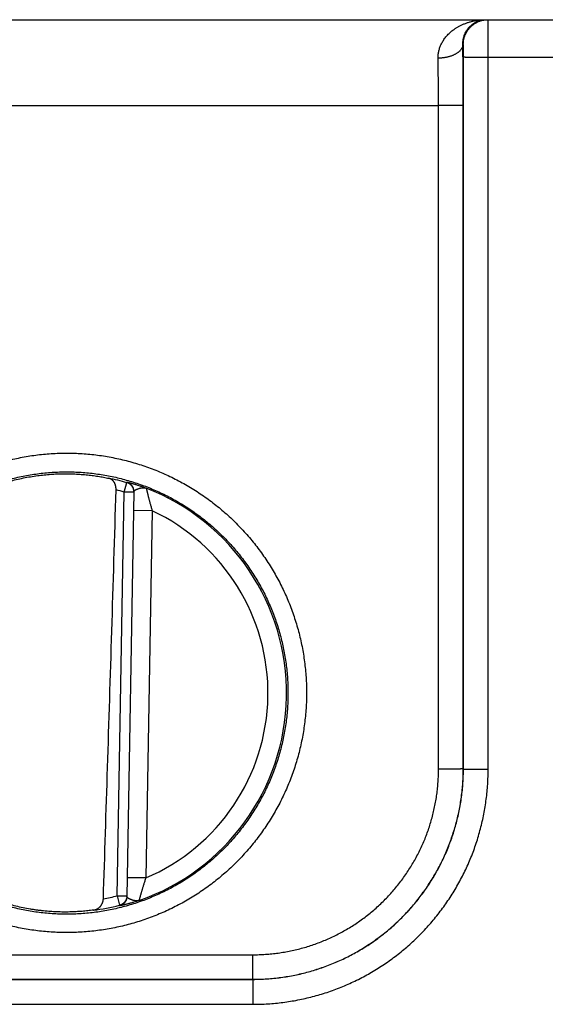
# Model space of a CAD drawing. Header units: inches. Extents: x 0 to 34, y 0 to 22.
# Tile 25 of 105: x 15.6 to 16, y 10.2 to 11. Entities that reach past the tile are written whole.
import ezdxf

# ---------------------------------------------------------------- set-up
doc = ezdxf.new("R2010")
doc.units = ezdxf.units.IN
doc.header["$LTSCALE"] = 1.87
doc.header["$MEASUREMENT"] = 0
doc.layers.get('0').update_dxf_attribs({"linetype": 'CONTINUOUS'})

msp = doc.modelspace()

# ---------------------------------------------------------------- linework, layer by layer
at = {"color": 7, "linetype": 'CONTINUOUS'}
for p, q in [((13.20025, 10.96107), (20.97425, 10.96107)), ((15.95053, 10.94107), (15.95019, 10.94107)), ((15.95062, 10.35565), (15.95071, 10.93099)), ((15.97062, 10.35547), (15.9707, 10.93081)), ((15.9707, 10.93081), (16.21973, 10.93081)), ((15.32998, 10.89169), (15.93045, 10.89169)), ((15.93054, 10.35556), (15.93045, 10.89169)), ((15.95053, 10.35573), (15.95045, 10.89186)), ((15.67668, 10.57944), (15.67885, 10.58701)), ((15.67098, 10.25319), (15.67668, 10.57944)), ((15.68455, 10.5793), (15.67668, 10.57944)), ((15.68456, 10.57966), (15.67885, 10.25269)), ((15.69929, 10.56424), (15.68429, 10.5645)), ((15.69929, 10.56424), (15.69411, 10.26759)), ((15.95062, 10.35565), (15.95053, 10.35573)), ((15.69411, 10.26759), (15.67912, 10.26785)), ((15.67098, 10.25319), (15.67289, 10.24555)), ((15.67098, 10.25319), (15.67886, 10.25305)), ((15.47985, 10.20556), (15.78058, 10.20556)), ((15.78058, 10.18573), (15.78058, 10.20556)), ((15.47982, 10.1857), (15.78061, 10.1857)), ((15.47985, 10.18573), (15.78058, 10.18573)), ((15.78062, 10.1857), (15.78062, 10.16553)), ((15.47982, 10.16553), (15.78062, 10.16553))]:
    msp.add_line(p, q, dxfattribs=at)
for radius, start, end in [(0.17675, 74.03059, 78.93522), (0.16888, 74.03064, 76.33344), (0.17756, 289.20153, 68.79851), (0.16257, 293.14471, 64.85529), (0.16888, 280.09604, 283.96948), (0.17675, 277.00613, 283.96941)]:
    msp.add_arc((15.63022, 10.41707), radius, start, end, dxfattribs=at)
for points, knots in [([(15.93019, 10.92996), (15.93018, 10.9304), (15.93019, 10.93128), (15.93028, 10.93261), (15.93044, 10.93396), (15.93068, 10.93531), (15.93101, 10.93669), (15.93142, 10.93807), (15.93192, 10.93947), (15.93251, 10.94087), (15.93321, 10.94229), (15.93402, 10.94371), (15.93493, 10.94512), (15.93597, 10.94653), (15.93712, 10.94793), (15.9384, 10.94931), (15.93981, 10.95066), (15.94136, 10.95197), (15.94303, 10.95324), (15.94485, 10.95445), (15.94679, 10.9556), (15.94886, 10.95667), (15.95106, 10.95765), (15.95337, 10.95852), (15.95579, 10.95929), (15.95829, 10.95993), (15.96087, 10.96043), (15.96351, 10.9608), (15.96619, 10.96102), (15.96799, 10.96107), (15.96889, 10.96107)], [0, 0, 0, 0, 0.023889, 0.048038, 0.072552, 0.097528, 0.123058, 0.149231, 0.176129, 0.203824, 0.232397, 0.261934, 0.292513, 0.324198, 0.357064, 0.391186, 0.426611, 0.463377, 0.501536, 0.541098, 0.582044, 0.624367, 0.668012, 0.712891, 0.758907, 0.8059, 0.85368, 0.902064, 0.950892, 1, 1, 1, 1]), ([(15.95019, 10.94107), (15.95018, 10.94145), (15.95018, 10.94223), (15.95025, 10.9434), (15.9504, 10.94461), (15.95062, 10.94584), (15.95093, 10.9471), (15.95134, 10.94837), (15.95185, 10.94966), (15.95247, 10.95095), (15.9532, 10.95224), (15.95406, 10.9535), (15.95504, 10.95472), (15.95615, 10.95589), (15.95739, 10.95699), (15.95876, 10.958), (15.96024, 10.9589), (15.96183, 10.95967), (15.96351, 10.96028), (15.96526, 10.96074), (15.96706, 10.96101), (15.96828, 10.96107), (15.96889, 10.96107)], [0, 0, 0, 0, 0.03742, 0.075926, 0.115635, 0.156655, 0.199084, 0.242967, 0.288349, 0.335237, 0.383624, 0.433551, 0.484972, 0.537871, 0.592172, 0.647772, 0.704568, 0.762393, 0.821085, 0.880367, 0.940055, 1, 1, 1, 1]), ([(15.95053, 10.94107), (15.95053, 10.94145), (15.95055, 10.9422), (15.95065, 10.94331), (15.9508, 10.94443), (15.95102, 10.94553), (15.9513, 10.94661), (15.95164, 10.94768), (15.95204, 10.94873), (15.9525, 10.94976), (15.95302, 10.95075), (15.95359, 10.95172), (15.95421, 10.95265), (15.95489, 10.95355), (15.95561, 10.95441), (15.95638, 10.95522), (15.9572, 10.95599), (15.95805, 10.95672), (15.95895, 10.95739), (15.95988, 10.95802), (15.96085, 10.95859), (15.96185, 10.9591), (15.96287, 10.95956), (15.96392, 10.95996), (15.96499, 10.9603), (15.96608, 10.96058), (15.96718, 10.9608), (15.96829, 10.96096), (15.96941, 10.96105), (15.97016, 10.96107), (15.97053, 10.96107)], [0, 0, 0, 0, 0.035717, 0.071433, 0.107149, 0.142866, 0.178582, 0.214298, 0.250015, 0.28573, 0.321446, 0.357162, 0.392877, 0.428592, 0.464307, 0.500022, 0.535736, 0.57145, 0.607164, 0.642877, 0.678591, 0.714303, 0.750016, 0.785728, 0.821441, 0.857153, 0.892865, 0.928577, 0.964288, 1, 1, 1, 1]), ([(15.9707, 10.93081), (15.9707, 10.93132), (15.9707, 10.93234), (15.9707, 10.93386), (15.9707, 10.93538), (15.9707, 10.93688), (15.9707, 10.93837), (15.9707, 10.93984), (15.97069, 10.94129), (15.97069, 10.94271), (15.97069, 10.9441), (15.97068, 10.94546), (15.97068, 10.94678), (15.97067, 10.94806), (15.97067, 10.9493), (15.97066, 10.95049), (15.97066, 10.95163), (15.97065, 10.95271), (15.97064, 10.95374), (15.97064, 10.95471), (15.97063, 10.95562), (15.97062, 10.95646), (15.97061, 10.95724), (15.97061, 10.95795), (15.9706, 10.95859), (15.97059, 10.95916), (15.97058, 10.95966), (15.97057, 10.96008), (15.97057, 10.96043), (15.97055, 10.96069), (15.97056, 10.9609), (15.97053, 10.96099), (15.97054, 10.96107), (15.97053, 10.96107)], [0, 0, 0, 0, 0.050477, 0.100839, 0.150955, 0.200694, 0.249927, 0.29854, 0.346428, 0.39347, 0.439517, 0.484436, 0.528125, 0.570483, 0.611386, 0.650711, 0.688361, 0.72425, 0.758281, 0.790345, 0.820355, 0.84825, 0.873974, 0.897466, 0.918666, 0.93751, 0.953942, 0.967919, 0.979408, 0.98838, 0.994809, 0.998679, 1, 1, 1, 1]), ([(15.95019, 10.94107), (15.95018, 10.94087), (15.95015, 10.94045), (15.95004, 10.93984), (15.94987, 10.93922), (15.94964, 10.93861), (15.94935, 10.93802), (15.94899, 10.93743), (15.94858, 10.93685), (15.94812, 10.93628), (15.9476, 10.93573), (15.94702, 10.9352), (15.9464, 10.93468), (15.94572, 10.93419), (15.94499, 10.93371), (15.94422, 10.93326), (15.94341, 10.93284), (15.94256, 10.93243), (15.94167, 10.93206), (15.94074, 10.93171), (15.93978, 10.93139), (15.93879, 10.93111), (15.93777, 10.93085), (15.93673, 10.93062), (15.93567, 10.93043), (15.9346, 10.93027), (15.93351, 10.93014), (15.93241, 10.93004), (15.9313, 10.92998), (15.93056, 10.92997), (15.93019, 10.92996)], [0, 0, 0, 0, 0.024935, 0.050105, 0.075671, 0.101784, 0.128576, 0.156166, 0.184649, 0.214103, 0.244588, 0.276145, 0.308797, 0.342554, 0.377412, 0.413354, 0.45035, 0.488362, 0.527343, 0.567237, 0.607981, 0.649506, 0.691737, 0.734595, 0.777995, 0.821851, 0.866072, 0.910567, 0.955241, 1, 1, 1, 1]), ([(15.95045, 10.89186), (15.95045, 10.89302), (15.95045, 10.89533), (15.95045, 10.89879), (15.95044, 10.90225), (15.95043, 10.9057), (15.95042, 10.90912), (15.95041, 10.91252), (15.95039, 10.91589), (15.95037, 10.91923), (15.95035, 10.92252), (15.95033, 10.92576), (15.95031, 10.92895), (15.95028, 10.93208), (15.95025, 10.93514), (15.95022, 10.93813), (15.9502, 10.9401), (15.95019, 10.94107)], [0, 0, 0, 0, 0.070465, 0.140908, 0.21121, 0.281252, 0.350913, 0.420072, 0.488609, 0.556405, 0.623333, 0.689269, 0.754095, 0.817692, 0.879946, 0.940747, 1, 1, 1, 1]), ([(15.95071, 10.93099), (15.95071, 10.9312), (15.95071, 10.93164), (15.95071, 10.93228), (15.9507, 10.93293), (15.9507, 10.93357), (15.9507, 10.9342), (15.95069, 10.93482), (15.95069, 10.93542), (15.95068, 10.93601), (15.95068, 10.93657), (15.95067, 10.9371), (15.95066, 10.93762), (15.95066, 10.9381), (15.95065, 10.93855), (15.95064, 10.93897), (15.95063, 10.93936), (15.95062, 10.93971), (15.95061, 10.94002), (15.9506, 10.94029), (15.95059, 10.94053), (15.95058, 10.94072), (15.95057, 10.94087), (15.95056, 10.94098), (15.95055, 10.94103), (15.95054, 10.94107), (15.95053, 10.94107)], [0, 0, 0, 0, 0.064207, 0.128547, 0.192679, 0.256249, 0.318902, 0.380289, 0.440067, 0.497926, 0.553635, 0.606992, 0.657783, 0.705765, 0.750703, 0.792388, 0.830643, 0.865319, 0.896299, 0.923466, 0.94666, 0.965732, 0.980598, 0.991227, 0.997633, 1, 1, 1, 1]), ([(15.95071, 10.93099), (15.95072, 10.93098), (15.95078, 10.93098), (15.95089, 10.93096), (15.95106, 10.93096), (15.95129, 10.93095), (15.95159, 10.93094), (15.95194, 10.93093), (15.95235, 10.93092), (15.95281, 10.93091), (15.95333, 10.9309), (15.95391, 10.93089), (15.95453, 10.93089), (15.95521, 10.93088), (15.95593, 10.93087), (15.9567, 10.93086), (15.95751, 10.93086), (15.95836, 10.93085), (15.95925, 10.93085), (15.96018, 10.93084), (15.96114, 10.93083), (15.96212, 10.93083), (15.96314, 10.93083), (15.96418, 10.93082), (15.96523, 10.93082), (15.96631, 10.93082), (15.96739, 10.93081), (15.96849, 10.93081), (15.9696, 10.93081), (15.97033, 10.93081), (15.9707, 10.93081)], [0, 0, 0, 0, 0.002552, 0.008148, 0.016787, 0.028448, 0.043096, 0.060687, 0.081167, 0.104473, 0.130533, 0.159269, 0.19059, 0.224402, 0.2606, 0.299072, 0.339701, 0.382361, 0.426922, 0.473245, 0.521189, 0.570606, 0.621344, 0.673248, 0.726156, 0.779907, 0.834335, 0.889273, 0.944551, 1, 1, 1, 1]), ([(15.93045, 10.89169), (15.93045, 10.89265), (15.93045, 10.89458), (15.93045, 10.89747), (15.93044, 10.90035), (15.93043, 10.90322), (15.93042, 10.90606), (15.9304, 10.90888), (15.93039, 10.91167), (15.93037, 10.91442), (15.93034, 10.91714), (15.93032, 10.9198), (15.93029, 10.92242), (15.93026, 10.92499), (15.93023, 10.9275), (15.9302, 10.92915), (15.93019, 10.92996)], [0, 0, 0, 0, 0.075696, 0.15126, 0.22655, 0.301435, 0.375787, 0.449475, 0.52237, 0.594343, 0.66527, 0.735028, 0.803498, 0.870561, 0.936102, 1, 1, 1, 1]), ([(15.95045, 10.89186), (15.95044, 10.89185), (15.95038, 10.89185), (15.95027, 10.89184), (15.9501, 10.89183), (15.94986, 10.89182), (15.94957, 10.89181), (15.94922, 10.8918), (15.94881, 10.89179), (15.94835, 10.89178), (15.94783, 10.89178), (15.94725, 10.89177), (15.94663, 10.89176), (15.94595, 10.89175), (15.94523, 10.89174), (15.94446, 10.89174), (15.94365, 10.89173), (15.94279, 10.89172), (15.9419, 10.89172), (15.94098, 10.89171), (15.94002, 10.89171), (15.93903, 10.8917), (15.93802, 10.8917), (15.93698, 10.8917), (15.93593, 10.89169), (15.93485, 10.89169), (15.93376, 10.89169), (15.93267, 10.89169), (15.93156, 10.89169), (15.93082, 10.89168), (15.93045, 10.89168)], [0, 0, 0, 0, 0.002552, 0.008148, 0.016787, 0.028448, 0.043096, 0.060687, 0.081167, 0.104472, 0.130533, 0.159268, 0.19059, 0.224402, 0.260599, 0.299072, 0.3397, 0.382361, 0.426921, 0.473244, 0.521189, 0.570606, 0.621344, 0.673247, 0.726156, 0.779907, 0.834335, 0.889272, 0.944551, 1, 1, 1, 1]), ([(15.63022, 10.22347), (15.62813, 10.22347), (15.62395, 10.22354), (15.61769, 10.22384), (15.61144, 10.22435), (15.6052, 10.22506), (15.59899, 10.22597), (15.59282, 10.22708), (15.58668, 10.22839), (15.58059, 10.2299), (15.57456, 10.2316), (15.56858, 10.2335), (15.56267, 10.23559), (15.55682, 10.23788), (15.55106, 10.24035), (15.54538, 10.243), (15.53978, 10.24584), (15.53428, 10.24885), (15.52889, 10.25205), (15.52359, 10.25542), (15.51841, 10.25895), (15.51334, 10.26266), (15.5084, 10.26653), (15.50358, 10.27055), (15.4989, 10.27473), (15.49436, 10.27905), (15.48996, 10.28353), (15.4857, 10.28814), (15.4816, 10.29289), (15.47765, 10.29777), (15.47386, 10.30277), (15.47024, 10.30789), (15.46678, 10.31313), (15.4635, 10.31848), (15.46039, 10.32393), (15.45746, 10.32948), (15.45471, 10.33512), (15.45215, 10.34085), (15.44977, 10.34666), (15.44758, 10.35254), (15.44558, 10.35849), (15.44378, 10.3645), (15.44217, 10.37056), (15.44076, 10.37668), (15.43955, 10.38283), (15.43853, 10.38903), (15.43772, 10.39525), (15.43711, 10.4015), (15.43671, 10.40776), (15.4365, 10.41403), (15.4365, 10.42031), (15.43671, 10.42658), (15.43711, 10.43284), (15.43772, 10.43909), (15.43853, 10.44531), (15.43954, 10.4515), (15.44075, 10.45766), (15.44217, 10.46377), (15.44377, 10.46984), (15.44558, 10.47585), (15.44757, 10.4818), (15.44976, 10.48768), (15.45214, 10.49349), (15.45471, 10.49922), (15.45745, 10.50486), (15.46038, 10.51041), (15.46349, 10.51586), (15.46678, 10.52121), (15.47023, 10.52644), (15.47385, 10.53157), (15.47764, 10.53657), (15.48159, 10.54145), (15.48569, 10.5462), (15.48995, 10.55081), (15.49435, 10.55529), (15.49889, 10.55961), (15.50357, 10.56379), (15.50839, 10.56782), (15.51333, 10.57168), (15.5184, 10.57539), (15.52358, 10.57893), (15.52888, 10.5823), (15.53428, 10.58549), (15.53978, 10.58851), (15.54538, 10.59135), (15.55106, 10.59401), (15.55683, 10.59648), (15.56267, 10.59876), (15.56859, 10.60085), (15.57456, 10.60275), (15.5806, 10.60445), (15.58669, 10.60596), (15.59282, 10.60727), (15.599, 10.60838), (15.60521, 10.60929), (15.61144, 10.61), (15.6177, 10.61051), (15.62396, 10.61081), (15.62813, 10.61088), (15.63022, 10.61088)], [0, 0, 0, 0, 0.01029, 0.02059, 0.030898, 0.041209, 0.051522, 0.061833, 0.072142, 0.082448, 0.092754, 0.103059, 0.113363, 0.123669, 0.133975, 0.144281, 0.154587, 0.164892, 0.175196, 0.185503, 0.195815, 0.206129, 0.216441, 0.22675, 0.23706, 0.247372, 0.257684, 0.267995, 0.278306, 0.288616, 0.298927, 0.309238, 0.319549, 0.32986, 0.340171, 0.350481, 0.360792, 0.371102, 0.381413, 0.391724, 0.402035, 0.412346, 0.422657, 0.432968, 0.443279, 0.453589, 0.4639, 0.474211, 0.484522, 0.494833, 0.505144, 0.515455, 0.525766, 0.536077, 0.546387, 0.556698, 0.567009, 0.57732, 0.587631, 0.597942, 0.608253, 0.618563, 0.628874, 0.639185, 0.649496, 0.659806, 0.670117, 0.680428, 0.690739, 0.70105, 0.711361, 0.721671, 0.731981, 0.742293, 0.752605, 0.762916, 0.773226, 0.783537, 0.793849, 0.804161, 0.814472, 0.824783, 0.835095, 0.845409, 0.855721, 0.86603, 0.876338, 0.886646, 0.896953, 0.907259, 0.917564, 0.927868, 0.938174, 0.948484, 0.958798, 0.96911, 0.979418, 0.989716, 1, 1, 1, 1]), ([(15.63022, 10.61088), (15.6323, 10.61088), (15.63648, 10.61081), (15.64274, 10.61051), (15.64899, 10.61), (15.65523, 10.60929), (15.66144, 10.60838), (15.66761, 10.60727), (15.67375, 10.60596), (15.67984, 10.60445), (15.68588, 10.60275), (15.69185, 10.60085), (15.69777, 10.59876), (15.70361, 10.59648), (15.70937, 10.59401), (15.71506, 10.59135), (15.72065, 10.58851), (15.72615, 10.5855), (15.73155, 10.5823), (15.73684, 10.57894), (15.74202, 10.5754), (15.74709, 10.57169), (15.75203, 10.56783), (15.75685, 10.5638), (15.76153, 10.55962), (15.76607, 10.5553), (15.77048, 10.55082), (15.77473, 10.54621), (15.77884, 10.54146), (15.78278, 10.53658), (15.78657, 10.53158), (15.79019, 10.52646), (15.79365, 10.52122), (15.79693, 10.51587), (15.80004, 10.51042), (15.80297, 10.50487), (15.80572, 10.49923), (15.80829, 10.4935), (15.81066, 10.4877), (15.81285, 10.48181), (15.81485, 10.47587), (15.81666, 10.46985), (15.81826, 10.46379), (15.81968, 10.45767), (15.82089, 10.45152), (15.8219, 10.44532), (15.82271, 10.4391), (15.82332, 10.43285), (15.82373, 10.42659), (15.82393, 10.42032), (15.82393, 10.41405), (15.82373, 10.40777), (15.82332, 10.40151), (15.82271, 10.39526), (15.8219, 10.38904), (15.82089, 10.38285), (15.81968, 10.37669), (15.81827, 10.37058), (15.81666, 10.36451), (15.81486, 10.3585), (15.81286, 10.35255), (15.81067, 10.34667), (15.80829, 10.34086), (15.80573, 10.33513), (15.80298, 10.32949), (15.80005, 10.32394), (15.79694, 10.31849), (15.79366, 10.31315), (15.7902, 10.30791), (15.78658, 10.30278), (15.78279, 10.29778), (15.77884, 10.2929), (15.77474, 10.28815), (15.77049, 10.28354), (15.76609, 10.27907), (15.76154, 10.27474), (15.75686, 10.27056), (15.75204, 10.26653), (15.7471, 10.26267), (15.74204, 10.25896), (15.73685, 10.25542), (15.73156, 10.25205), (15.72616, 10.24886), (15.72065, 10.24584), (15.71506, 10.243), (15.70937, 10.24034), (15.7036, 10.23787), (15.69776, 10.23559), (15.69185, 10.2335), (15.68587, 10.2316), (15.67983, 10.2299), (15.67374, 10.22839), (15.66761, 10.22708), (15.66143, 10.22597), (15.65522, 10.22506), (15.64899, 10.22435), (15.64274, 10.22384), (15.63648, 10.22354), (15.6323, 10.22347), (15.63022, 10.22347)], [0, 0, 0, 0, 0.01029, 0.02059, 0.030898, 0.041209, 0.051522, 0.061833, 0.072141, 0.082448, 0.092754, 0.103058, 0.113363, 0.123668, 0.133974, 0.14428, 0.154586, 0.164891, 0.175196, 0.185502, 0.195814, 0.206128, 0.21644, 0.22675, 0.23706, 0.247371, 0.257683, 0.267994, 0.278305, 0.288616, 0.298926, 0.309237, 0.319548, 0.329859, 0.34017, 0.350481, 0.360791, 0.371102, 0.381413, 0.391724, 0.402034, 0.412345, 0.422656, 0.432967, 0.443278, 0.453589, 0.4639, 0.47421, 0.484521, 0.494832, 0.505143, 0.515454, 0.525765, 0.536076, 0.546387, 0.556698, 0.567009, 0.577319, 0.58763, 0.597941, 0.608252, 0.618563, 0.628874, 0.639184, 0.649495, 0.659806, 0.670116, 0.680427, 0.690738, 0.701049, 0.71136, 0.72167, 0.731981, 0.742292, 0.752604, 0.762915, 0.773226, 0.783536, 0.793848, 0.80416, 0.814472, 0.824782, 0.835094, 0.845408, 0.855721, 0.86603, 0.876338, 0.886645, 0.896953, 0.907259, 0.917564, 0.927868, 0.938174, 0.948484, 0.958797, 0.96911, 0.979417, 0.989715, 1, 1, 1, 1]), ([(15.63022, 10.23834), (15.62825, 10.23834), (15.62431, 10.2384), (15.6184, 10.2387), (15.61251, 10.23918), (15.60664, 10.23987), (15.60079, 10.24074), (15.59498, 10.24181), (15.5892, 10.24307), (15.58347, 10.24453), (15.57779, 10.24617), (15.57217, 10.24799), (15.56661, 10.25001), (15.56112, 10.2522), (15.5557, 10.25458), (15.55037, 10.25713), (15.54512, 10.25986), (15.53997, 10.26276), (15.53492, 10.26583), (15.52998, 10.26906), (15.52514, 10.27245), (15.52042, 10.276), (15.51582, 10.27971), (15.51134, 10.28357), (15.50699, 10.28757), (15.50278, 10.29171), (15.49871, 10.29599), (15.49478, 10.30041), (15.491, 10.30495), (15.48737, 10.30961), (15.48389, 10.31439), (15.48058, 10.31928), (15.47743, 10.32428), (15.47445, 10.32939), (15.47163, 10.33458), (15.469, 10.33987), (15.46653, 10.34524), (15.46425, 10.35069), (15.46215, 10.35621), (15.46023, 10.3618), (15.45849, 10.36745), (15.45695, 10.37316), (15.45559, 10.37891), (15.45443, 10.3847), (15.45345, 10.39053), (15.45267, 10.39639), (15.45209, 10.40227), (15.4517, 10.40817), (15.4515, 10.41407), (15.4515, 10.41998), (15.4517, 10.42589), (15.45209, 10.43179), (15.45267, 10.43767), (15.45345, 10.44353), (15.45442, 10.44936), (15.45559, 10.45515), (15.45694, 10.4609), (15.45849, 10.46661), (15.46022, 10.47226), (15.46214, 10.47785), (15.46424, 10.48337), (15.46652, 10.48882), (15.46898, 10.49419), (15.47162, 10.49948), (15.47443, 10.50468), (15.47742, 10.50978), (15.48057, 10.51478), (15.48388, 10.51968), (15.48735, 10.52446), (15.49098, 10.52912), (15.49476, 10.53367), (15.49869, 10.53808), (15.50277, 10.54236), (15.50698, 10.54651), (15.51133, 10.55051), (15.51581, 10.55437), (15.52041, 10.55808), (15.52513, 10.56163), (15.52997, 10.56503), (15.53492, 10.56826), (15.53997, 10.57133), (15.54512, 10.57423), (15.55037, 10.57696), (15.5557, 10.57951), (15.56112, 10.58189), (15.56661, 10.58408), (15.57217, 10.5861), (15.57779, 10.58792), (15.58347, 10.58956), (15.5892, 10.59101), (15.59498, 10.59228), (15.60079, 10.59335), (15.60664, 10.59422), (15.61251, 10.59491), (15.6184, 10.59539), (15.62431, 10.59569), (15.62825, 10.59575), (15.63022, 10.59575)], [0, 0, 0, 0, 0.010529, 0.021058, 0.031586, 0.042115, 0.052644, 0.063173, 0.073702, 0.084231, 0.094759, 0.105287, 0.115816, 0.126346, 0.136877, 0.147409, 0.157939, 0.168465, 0.178988, 0.189511, 0.200035, 0.210559, 0.221083, 0.231606, 0.242129, 0.252653, 0.263176, 0.2737, 0.284223, 0.294746, 0.30527, 0.315794, 0.326318, 0.336842, 0.347366, 0.35789, 0.368414, 0.378938, 0.389463, 0.399987, 0.410512, 0.421036, 0.431561, 0.442085, 0.45261, 0.463134, 0.473659, 0.484184, 0.494709, 0.505234, 0.515759, 0.526284, 0.536809, 0.547334, 0.557859, 0.568384, 0.57891, 0.589435, 0.59996, 0.610486, 0.621011, 0.631536, 0.642062, 0.652587, 0.663112, 0.673638, 0.684163, 0.694689, 0.705215, 0.71574, 0.726266, 0.736792, 0.747319, 0.757845, 0.768372, 0.778898, 0.789425, 0.799953, 0.81048, 0.821006, 0.831533, 0.842062, 0.852593, 0.863124, 0.873655, 0.884184, 0.894712, 0.90524, 0.915769, 0.926298, 0.936827, 0.947356, 0.957885, 0.968414, 0.978942, 0.989471, 1, 1, 1, 1]), ([(15.60068, 10.24247), (15.59876, 10.24279), (15.59493, 10.2435), (15.58921, 10.24477), (15.58354, 10.24621), (15.57792, 10.24785), (15.57236, 10.24967), (15.56686, 10.25167), (15.56142, 10.25385), (15.55607, 10.25622), (15.55079, 10.25875), (15.54561, 10.26146), (15.54051, 10.26434), (15.53551, 10.26739), (15.53062, 10.2706), (15.52583, 10.27397), (15.52116, 10.2775), (15.51661, 10.28118), (15.51218, 10.285), (15.50788, 10.28897), (15.50371, 10.29309), (15.49968, 10.29733), (15.4958, 10.30171), (15.49206, 10.30621), (15.48847, 10.31084), (15.48503, 10.31558), (15.48176, 10.32043), (15.47864, 10.32539), (15.4757, 10.33045), (15.47292, 10.3356), (15.47031, 10.34084), (15.46788, 10.34616), (15.46562, 10.35156), (15.46354, 10.35704), (15.46165, 10.36258), (15.45994, 10.36818), (15.45842, 10.37383), (15.45708, 10.37953), (15.45593, 10.38527), (15.45497, 10.39104), (15.45421, 10.39685), (15.45363, 10.40267), (15.45325, 10.40852), (15.45306, 10.41437), (15.45307, 10.42022), (15.45327, 10.42607), (15.45366, 10.43191), (15.45425, 10.43774), (15.45502, 10.44354), (15.45599, 10.44931), (15.45715, 10.45505), (15.4585, 10.46075), (15.46003, 10.4664), (15.46175, 10.47199), (15.46366, 10.47753), (15.46574, 10.483), (15.46801, 10.4884), (15.47045, 10.49372), (15.47307, 10.49895), (15.47586, 10.5041), (15.47882, 10.50915), (15.48194, 10.5141), (15.48522, 10.51895), (15.48867, 10.52368), (15.49226, 10.5283), (15.49601, 10.5328), (15.49991, 10.53717), (15.50394, 10.54141), (15.50812, 10.54551), (15.51242, 10.54947), (15.51686, 10.55329), (15.52142, 10.55696), (15.5261, 10.56048), (15.53089, 10.56384), (15.53579, 10.56704), (15.5408, 10.57008), (15.5459, 10.57295), (15.55109, 10.57565), (15.55637, 10.57818), (15.56173, 10.58053), (15.56716, 10.5827), (15.57267, 10.58469), (15.57823, 10.5865), (15.58386, 10.58813), (15.58953, 10.58957), (15.59525, 10.59082), (15.60101, 10.59188), (15.60487, 10.59246), (15.6068, 10.59271)], [0, 0, 0, 0, 0.011626, 0.023254, 0.03488, 0.046508, 0.058134, 0.069761, 0.081389, 0.093014, 0.104643, 0.11627, 0.127896, 0.139525, 0.151151, 0.162779, 0.174407, 0.186033, 0.197662, 0.209288, 0.220917, 0.232545, 0.244172, 0.255801, 0.267428, 0.279057, 0.290686, 0.302313, 0.313942, 0.32557, 0.337198, 0.348828, 0.360455, 0.372085, 0.383713, 0.395341, 0.406971, 0.418598, 0.430228, 0.441857, 0.453485, 0.465115, 0.476743, 0.488373, 0.500001, 0.51163, 0.52326, 0.534887, 0.546517, 0.558146, 0.569774, 0.581404, 0.593031, 0.604661, 0.61629, 0.627917, 0.639547, 0.651174, 0.662803, 0.674432, 0.686059, 0.697689, 0.709316, 0.720945, 0.732573, 0.7442, 0.755829, 0.767456, 0.779084, 0.790713, 0.802339, 0.813968, 0.825594, 0.837222, 0.84885, 0.860476, 0.872104, 0.883731, 0.895358, 0.906986, 0.918611, 0.93024, 0.941866, 0.953493, 0.965121, 0.976746, 0.988374, 1, 1, 1, 1]), ([(15.6068, 10.59271), (15.60768, 10.59283), (15.60944, 10.59305), (15.61207, 10.59334), (15.6147, 10.59359), (15.61732, 10.59379), (15.61993, 10.59396), (15.62252, 10.59408), (15.6251, 10.59416), (15.62766, 10.59421), (15.62937, 10.59421), (15.63022, 10.59421)], [0, 0, 0, 0, 0.113457, 0.226431, 0.338814, 0.45062, 0.561858, 0.67242, 0.782314, 0.891545, 1, 1, 1, 1]), ([(15.63022, 10.59575), (15.63219, 10.59575), (15.63613, 10.59569), (15.64203, 10.59539), (15.64792, 10.59491), (15.6538, 10.59422), (15.65964, 10.59335), (15.66546, 10.59228), (15.67123, 10.59101), (15.67696, 10.58956), (15.68264, 10.58792), (15.68827, 10.5861), (15.69382, 10.58408), (15.69931, 10.58189), (15.70473, 10.57951), (15.71006, 10.57696), (15.71531, 10.57423), (15.72046, 10.57133), (15.72551, 10.56826), (15.73046, 10.56503), (15.73529, 10.56164), (15.74002, 10.55808), (15.74462, 10.55438), (15.74909, 10.55052), (15.75344, 10.54652), (15.75765, 10.54238), (15.76173, 10.53809), (15.76566, 10.53368), (15.76944, 10.52914), (15.77307, 10.52448), (15.77654, 10.5197), (15.77985, 10.5148), (15.783, 10.5098), (15.78599, 10.5047), (15.7888, 10.49951), (15.79144, 10.49422), (15.7939, 10.48885), (15.79618, 10.4834), (15.79829, 10.47787), (15.80021, 10.47229), (15.80194, 10.46664), (15.80348, 10.46093), (15.80484, 10.45518), (15.80601, 10.44939), (15.80698, 10.44356), (15.80776, 10.4377), (15.80834, 10.43182), (15.80874, 10.42592), (15.80893, 10.42002), (15.80893, 10.41411), (15.80874, 10.4082), (15.80835, 10.4023), (15.80776, 10.39642), (15.80698, 10.39056), (15.80601, 10.38473), (15.80485, 10.37894), (15.80349, 10.37319), (15.80195, 10.36748), (15.80022, 10.36183), (15.7983, 10.35624), (15.79619, 10.35072), (15.79391, 10.34527), (15.79145, 10.33989), (15.78881, 10.33461), (15.786, 10.32941), (15.78302, 10.32431), (15.77987, 10.31931), (15.77655, 10.31441), (15.77308, 10.30963), (15.76945, 10.30496), (15.76567, 10.30042), (15.76174, 10.29601), (15.75766, 10.29173), (15.75345, 10.28758), (15.7491, 10.28358), (15.74463, 10.27972), (15.74002, 10.27601), (15.7353, 10.27246), (15.73046, 10.26906), (15.72551, 10.26583), (15.72046, 10.26276), (15.71531, 10.25986), (15.71006, 10.25713), (15.70473, 10.25458), (15.69931, 10.2522), (15.69382, 10.25001), (15.68827, 10.24799), (15.68264, 10.24617), (15.67696, 10.24453), (15.67123, 10.24307), (15.66546, 10.24181), (15.65964, 10.24074), (15.6538, 10.23987), (15.64792, 10.23918), (15.64203, 10.2387), (15.63613, 10.2384), (15.63219, 10.23834), (15.63022, 10.23834)], [0, 0, 0, 0, 0.010529, 0.021058, 0.031586, 0.042115, 0.052644, 0.063173, 0.073702, 0.084231, 0.094759, 0.105287, 0.115815, 0.126346, 0.136877, 0.147409, 0.157938, 0.168465, 0.178988, 0.189511, 0.200035, 0.210559, 0.221083, 0.231606, 0.242129, 0.252652, 0.263176, 0.273699, 0.284223, 0.294746, 0.305269, 0.315793, 0.326317, 0.336841, 0.347365, 0.357889, 0.368413, 0.378938, 0.389462, 0.399986, 0.410511, 0.421035, 0.43156, 0.442085, 0.452609, 0.463134, 0.473659, 0.484183, 0.494708, 0.505233, 0.515758, 0.526283, 0.536808, 0.547334, 0.557859, 0.568384, 0.578909, 0.589434, 0.59996, 0.610485, 0.621011, 0.631536, 0.642061, 0.652587, 0.663112, 0.673638, 0.684163, 0.694689, 0.705215, 0.71574, 0.726266, 0.736792, 0.747319, 0.757846, 0.768372, 0.778899, 0.789426, 0.799953, 0.81048, 0.821007, 0.831534, 0.842063, 0.852593, 0.863124, 0.873655, 0.884184, 0.894713, 0.905241, 0.915769, 0.926298, 0.936827, 0.947356, 0.957885, 0.968414, 0.978942, 0.989471, 1, 1, 1, 1]), ([(15.63022, 10.59421), (15.63111, 10.5942), (15.63288, 10.59418), (15.63552, 10.5941), (15.63814, 10.59398), (15.64073, 10.59383), (15.64329, 10.59363), (15.64581, 10.5934), (15.64829, 10.59314), (15.65072, 10.59285), (15.65311, 10.59252), (15.65544, 10.59217), (15.65771, 10.59179), (15.65991, 10.5914), (15.66205, 10.59098), (15.66345, 10.59069), (15.66414, 10.59054)], [0, 0, 0, 0, 0.078081, 0.155571, 0.232324, 0.30822, 0.383264, 0.457335, 0.530285, 0.602047, 0.672529, 0.741532, 0.808885, 0.874527, 0.938292, 1, 1, 1, 1]), ([(15.67012, 10.58117), (15.67012, 10.58134), (15.67013, 10.58167), (15.67011, 10.58218), (15.67007, 10.58269), (15.67001, 10.5832), (15.66992, 10.58373), (15.66981, 10.58425), (15.66968, 10.58477), (15.66951, 10.58529), (15.66932, 10.58581), (15.6691, 10.58632), (15.66885, 10.58682), (15.66857, 10.5873), (15.66827, 10.58776), (15.66792, 10.5882), (15.66755, 10.58862), (15.66715, 10.58901), (15.66672, 10.58937), (15.66625, 10.58969), (15.66576, 10.58997), (15.66524, 10.59021), (15.6647, 10.5904), (15.66433, 10.5905), (15.66414, 10.59054)], [0, 0, 0, 0, 0.041012, 0.082836, 0.125371, 0.16863, 0.212494, 0.256972, 0.301911, 0.347277, 0.392967, 0.438896, 0.48502, 0.53123, 0.577535, 0.62385, 0.670229, 0.716638, 0.763174, 0.80986, 0.856816, 0.904082, 0.951778, 1, 1, 1, 1]), ([(15.65982, 10.25081), (15.66097, 10.28619), (15.66328, 10.35827), (15.66672, 10.4684), (15.66898, 10.54313), (15.67012, 10.58117)], [0, 0, 0, 0, 0.321342, 0.654566, 1, 1, 1, 1]), ([(15.67885, 10.58737), (15.67885, 10.58738), (15.67892, 10.58739), (15.679, 10.58738), (15.67919, 10.58735), (15.67944, 10.5873), (15.67976, 10.58724), (15.68016, 10.58714), (15.68063, 10.58703), (15.68117, 10.58689), (15.68178, 10.58673), (15.68247, 10.58655), (15.68323, 10.58634), (15.68406, 10.5861), (15.68495, 10.58584), (15.68591, 10.58554), (15.68695, 10.58522), (15.68804, 10.58487), (15.68921, 10.58448), (15.69043, 10.58407), (15.69171, 10.58362), (15.69306, 10.58313), (15.69397, 10.58279), (15.69443, 10.58262)], [0, 0, 0, 0, 0.002335, 0.008805, 0.019775, 0.035337, 0.055541, 0.0804, 0.109937, 0.144189, 0.183167, 0.226817, 0.275049, 0.327764, 0.384952, 0.446642, 0.512852, 0.583519, 0.658559, 0.737878, 0.821313, 0.908706, 1, 1, 1, 1]), ([(15.67885, 10.58701), (15.67885, 10.58705), (15.67885, 10.58713), (15.67885, 10.58725), (15.67885, 10.58733), (15.67885, 10.58737)], [0, 0, 0, 0, 0.333447, 0.666739, 1, 1, 1, 1]), ([(15.68456, 10.57966), (15.68456, 10.57984), (15.68456, 10.5802), (15.68451, 10.58075), (15.68443, 10.58128), (15.6843, 10.58181), (15.68415, 10.58233), (15.68396, 10.58284), (15.68373, 10.58333), (15.68347, 10.58381), (15.68318, 10.58427), (15.68285, 10.5847), (15.6825, 10.58512), (15.68212, 10.58551), (15.68171, 10.58587), (15.68128, 10.5862), (15.68083, 10.5865), (15.68036, 10.58677), (15.67987, 10.58701), (15.67937, 10.58721), (15.67902, 10.58732), (15.67885, 10.58737)], [0, 0, 0, 0, 0.052624, 0.105252, 0.15788, 0.210509, 0.263138, 0.315767, 0.368397, 0.421028, 0.473659, 0.526291, 0.578923, 0.631555, 0.684189, 0.736823, 0.789457, 0.842092, 0.894728, 0.947364, 1, 1, 1, 1]), ([(15.68455, 10.57966), (15.68455, 10.57972), (15.68454, 10.57996), (15.6845, 10.58038), (15.68442, 10.58092), (15.6843, 10.58145), (15.68414, 10.58197), (15.68395, 10.58248), (15.68372, 10.58297), (15.68346, 10.58345), (15.68317, 10.58391), (15.68285, 10.58434), (15.6825, 10.58476), (15.68212, 10.58514), (15.68171, 10.5855), (15.68128, 10.58584), (15.68083, 10.58614), (15.68036, 10.58641), (15.67987, 10.58664), (15.67936, 10.58685), (15.67902, 10.58696), (15.67885, 10.58701)], [0, 0, 0, 0, 0.01834, 0.072872, 0.127405, 0.181939, 0.236472, 0.291007, 0.345541, 0.400076, 0.454612, 0.509148, 0.563685, 0.618222, 0.67276, 0.727299, 0.781838, 0.836378, 0.890918, 0.945458, 1, 1, 1, 1]), ([(15.68456, 10.57966), (15.68456, 10.57975), (15.68459, 10.57994), (15.68471, 10.58021), (15.68491, 10.58048), (15.68521, 10.58076), (15.6856, 10.58104), (15.68609, 10.58133), (15.68667, 10.58161), (15.68731, 10.58188), (15.68801, 10.58213), (15.68872, 10.58235), (15.68945, 10.58255), (15.69019, 10.58272), (15.69093, 10.58285), (15.69167, 10.58293), (15.6924, 10.58296), (15.69311, 10.58292), (15.69379, 10.58282), (15.69422, 10.58269), (15.69443, 10.58262)], [0, 0, 0, 0, 0.024606, 0.050841, 0.080886, 0.116813, 0.160352, 0.212043, 0.271353, 0.336114, 0.403511, 0.472073, 0.541049, 0.609599, 0.677569, 0.745407, 0.812464, 0.877311, 0.939505, 1, 1, 1, 1]), ([(15.69442, 10.58262), (15.69442, 10.58261), (15.69446, 10.58256), (15.69446, 10.58246), (15.69451, 10.58231), (15.69455, 10.58211), (15.69461, 10.58187), (15.69468, 10.58157), (15.69476, 10.58122), (15.69485, 10.58081), (15.69496, 10.58036), (15.69508, 10.57985), (15.69522, 10.57928), (15.69537, 10.57866), (15.69554, 10.57798), (15.69572, 10.57725), (15.69592, 10.57646), (15.69613, 10.57561), (15.69636, 10.57471), (15.69661, 10.57375), (15.69688, 10.57273), (15.69717, 10.57166), (15.69748, 10.57054), (15.6978, 10.56936), (15.69815, 10.56814), (15.69851, 10.56687), (15.69889, 10.56557), (15.69916, 10.56468), (15.69929, 10.56424)], [0, 0, 0, 0, 0.002912, 0.00817, 0.016168, 0.026845, 0.04019, 0.056262, 0.075173, 0.096975, 0.12165, 0.149219, 0.179741, 0.213277, 0.249879, 0.289566, 0.332349, 0.378256, 0.427293, 0.47945, 0.53471, 0.593034, 0.654337, 0.718481, 0.785307, 0.854636, 0.926269, 1, 1, 1, 1]), ([(15.78058, 10.18573), (15.78248, 10.18573), (15.78627, 10.1858), (15.79194, 10.18608), (15.79761, 10.18656), (15.80325, 10.18722), (15.80887, 10.18807), (15.81445, 10.18911), (15.82, 10.19034), (15.82551, 10.19175), (15.83096, 10.19334), (15.83636, 10.19511), (15.84169, 10.19707), (15.84696, 10.1992), (15.85215, 10.2015), (15.85726, 10.20398), (15.86229, 10.20663), (15.86722, 10.20944), (15.87206, 10.21242), (15.8768, 10.21555), (15.88142, 10.21885), (15.88594, 10.22229), (15.89033, 10.22588), (15.89461, 10.22962), (15.89876, 10.2335), (15.90277, 10.23752), (15.90665, 10.24167), (15.91039, 10.24594), (15.91398, 10.25034), (15.91743, 10.25485), (15.92072, 10.25948), (15.92386, 10.26422), (15.92683, 10.26906), (15.92964, 10.27399), (15.93229, 10.27902), (15.93477, 10.28413), (15.93707, 10.28933), (15.9392, 10.2946), (15.94116, 10.29993), (15.94293, 10.30533), (15.94453, 10.31079), (15.94593, 10.3163), (15.94716, 10.32185), (15.9482, 10.32744), (15.94905, 10.33306), (15.94971, 10.3387), (15.95019, 10.34437), (15.95047, 10.35005), (15.95053, 10.35384), (15.95053, 10.35573)], [0, 0, 0, 0, 0.02129, 0.042574, 0.063855, 0.085133, 0.106409, 0.127686, 0.148963, 0.170242, 0.191522, 0.212802, 0.234081, 0.255356, 0.276627, 0.297896, 0.319166, 0.340436, 0.361705, 0.382972, 0.404239, 0.425506, 0.446773, 0.468038, 0.489302, 0.510566, 0.53183, 0.553097, 0.574367, 0.595638, 0.616909, 0.638181, 0.659454, 0.68073, 0.702005, 0.723281, 0.744558, 0.765839, 0.787125, 0.808412, 0.829699, 0.850985, 0.87227, 0.893554, 0.914838, 0.936124, 0.957412, 0.978704, 1, 1, 1, 1]), ([(15.78058, 10.20556), (15.78229, 10.20556), (15.78571, 10.20562), (15.79083, 10.20588), (15.79593, 10.20632), (15.80102, 10.20693), (15.80608, 10.20771), (15.81111, 10.20867), (15.81611, 10.20979), (15.82106, 10.21109), (15.82597, 10.21256), (15.83082, 10.21419), (15.83562, 10.21599), (15.84035, 10.21795), (15.84501, 10.22007), (15.8496, 10.22235), (15.8541, 10.22478), (15.85852, 10.22737), (15.86285, 10.2301), (15.86708, 10.23298), (15.87122, 10.23601), (15.87524, 10.23917), (15.87916, 10.24247), (15.88296, 10.2459), (15.88664, 10.24946), (15.8902, 10.25314), (15.89363, 10.25695), (15.89693, 10.26086), (15.90009, 10.26489), (15.90312, 10.26902), (15.906, 10.27326), (15.90873, 10.27759), (15.91132, 10.28201), (15.91375, 10.28652), (15.91603, 10.2911), (15.91815, 10.29577), (15.92011, 10.3005), (15.92191, 10.3053), (15.92354, 10.31015), (15.92501, 10.31506), (15.9263, 10.32002), (15.92743, 10.32502), (15.92839, 10.33005), (15.92917, 10.33511), (15.92978, 10.3402), (15.93022, 10.34531), (15.93048, 10.35043), (15.93054, 10.35385), (15.93054, 10.35556)], [0, 0, 0, 0, 0.021763, 0.043519, 0.065268, 0.087009, 0.108742, 0.13047, 0.152198, 0.173931, 0.195667, 0.217408, 0.239149, 0.260886, 0.282619, 0.30435, 0.326081, 0.347813, 0.369545, 0.391277, 0.413009, 0.434742, 0.456475, 0.478207, 0.499939, 0.521671, 0.543404, 0.565138, 0.586873, 0.608609, 0.630344, 0.652079, 0.673816, 0.695554, 0.71729, 0.739027, 0.76077, 0.782517, 0.804265, 0.826009, 0.847749, 0.869485, 0.891221, 0.912962, 0.934712, 0.956469, 0.978232, 1, 1, 1, 1]), ([(15.78061, 10.1857), (15.78251, 10.1857), (15.7863, 10.18576), (15.79197, 10.18605), (15.79764, 10.18652), (15.80328, 10.18718), (15.8089, 10.18804), (15.81449, 10.18907), (15.82004, 10.1903), (15.82555, 10.19171), (15.831, 10.1933), (15.8364, 10.19508), (15.84174, 10.19703), (15.84701, 10.19916), (15.8522, 10.20146), (15.85731, 10.20394), (15.86234, 10.20659), (15.86728, 10.2094), (15.87212, 10.21238), (15.87685, 10.21551), (15.88148, 10.2188), (15.886, 10.22225), (15.8904, 10.22584), (15.89467, 10.22958), (15.89882, 10.23346), (15.90284, 10.23747), (15.90672, 10.24162), (15.91046, 10.2459), (15.91405, 10.25029), (15.9175, 10.25481), (15.92079, 10.25944), (15.92393, 10.26417), (15.9269, 10.26901), (15.92972, 10.27394), (15.93236, 10.27897), (15.93484, 10.28408), (15.93715, 10.28927), (15.93928, 10.29454), (15.94123, 10.29987), (15.94301, 10.30527), (15.9446, 10.31073), (15.94601, 10.31623), (15.94724, 10.32178), (15.94828, 10.32737), (15.94913, 10.33299), (15.94979, 10.33863), (15.95027, 10.34429), (15.95056, 10.34997), (15.95062, 10.35375), (15.95062, 10.35565)], [0, 0, 0, 0, 0.021286, 0.04257, 0.063855, 0.08514, 0.106425, 0.127711, 0.148996, 0.170283, 0.191569, 0.212854, 0.234134, 0.255411, 0.276689, 0.297967, 0.319243, 0.340516, 0.361789, 0.383062, 0.404334, 0.425602, 0.446869, 0.468135, 0.489402, 0.51067, 0.531939, 0.553207, 0.574474, 0.595743, 0.617014, 0.638287, 0.659558, 0.680829, 0.702103, 0.723378, 0.744653, 0.765927, 0.787204, 0.808483, 0.829765, 0.851045, 0.872326, 0.893605, 0.914885, 0.936164, 0.957442, 0.97872, 1, 1, 1, 1]), ([(15.78062, 10.16553), (15.78264, 10.16553), (15.78669, 10.16559), (15.79276, 10.16588), (15.79883, 10.16637), (15.80488, 10.16705), (15.81091, 10.16793), (15.81691, 10.16899), (15.82287, 10.17025), (15.82879, 10.1717), (15.83466, 10.17334), (15.84047, 10.17517), (15.84622, 10.17718), (15.85191, 10.17937), (15.85752, 10.18175), (15.86305, 10.1843), (15.8685, 10.18703), (15.87385, 10.18994), (15.87911, 10.19301), (15.88427, 10.19625), (15.88933, 10.19965), (15.89427, 10.20322), (15.89909, 10.20694), (15.90379, 10.21081), (15.90837, 10.21484), (15.91281, 10.219), (15.91712, 10.22331), (15.92129, 10.22775), (15.92531, 10.23233), (15.92919, 10.23703), (15.93291, 10.24185), (15.93647, 10.24679), (15.93988, 10.25184), (15.94312, 10.257), (15.94619, 10.26226), (15.9491, 10.26761), (15.95183, 10.27306), (15.95439, 10.27859), (15.95676, 10.2842), (15.95896, 10.28988), (15.96097, 10.29563), (15.9628, 10.30144), (15.96444, 10.30731), (15.96589, 10.31323), (15.96715, 10.31919), (15.96821, 10.32519), (15.96909, 10.33121), (15.96977, 10.33726), (15.97026, 10.34333), (15.97055, 10.3494), (15.97062, 10.35345), (15.97062, 10.35547)], [0, 0, 0, 0, 0.020337, 0.040707, 0.061101, 0.081511, 0.10193, 0.12235, 0.142765, 0.163179, 0.183599, 0.204024, 0.224445, 0.24486, 0.265273, 0.28569, 0.306108, 0.326524, 0.346938, 0.367352, 0.387767, 0.408182, 0.428596, 0.449009, 0.469421, 0.489834, 0.510246, 0.530659, 0.551071, 0.571483, 0.591895, 0.612309, 0.632722, 0.653134, 0.673545, 0.693957, 0.714372, 0.734785, 0.755195, 0.775605, 0.796021, 0.81644, 0.836855, 0.857264, 0.877674, 0.898089, 0.918502, 0.938907, 0.959297, 0.979664, 1, 1, 1, 1]), ([(15.95053, 10.35573), (15.95052, 10.35572), (15.95046, 10.35572), (15.95035, 10.35571), (15.95018, 10.3557), (15.94995, 10.35569), (15.94965, 10.35568), (15.9493, 10.35567), (15.94889, 10.35566), (15.94843, 10.35566), (15.94791, 10.35565), (15.94733, 10.35564), (15.94671, 10.35563), (15.94603, 10.35562), (15.94531, 10.35562), (15.94454, 10.35561), (15.94373, 10.3556), (15.94288, 10.3556), (15.94199, 10.35559), (15.94106, 10.35558), (15.9401, 10.35558), (15.93912, 10.35557), (15.9381, 10.35557), (15.93706, 10.35557), (15.93601, 10.35556), (15.93493, 10.35556), (15.93385, 10.35556), (15.93275, 10.35556), (15.93164, 10.35556), (15.93091, 10.35556), (15.93054, 10.35556)], [0, 0, 0, 0, 0.002552, 0.008148, 0.016787, 0.028448, 0.043096, 0.060687, 0.081166, 0.104472, 0.130533, 0.159268, 0.19059, 0.224401, 0.260599, 0.299071, 0.3397, 0.38236, 0.426921, 0.473244, 0.521188, 0.570606, 0.621344, 0.673247, 0.726156, 0.779907, 0.834335, 0.889273, 0.944551, 1, 1, 1, 1]), ([(15.95062, 10.35565), (15.95063, 10.35564), (15.95069, 10.35564), (15.9508, 10.35562), (15.95097, 10.35562), (15.95121, 10.35561), (15.9515, 10.3556), (15.95185, 10.35559), (15.95226, 10.35558), (15.95272, 10.35557), (15.95325, 10.35556), (15.95382, 10.35555), (15.95444, 10.35555), (15.95512, 10.35554), (15.95584, 10.35553), (15.95661, 10.35552), (15.95742, 10.35552), (15.95828, 10.35551), (15.95917, 10.3555), (15.96009, 10.3555), (15.96105, 10.35549), (15.96204, 10.35549), (15.96305, 10.35548), (15.96409, 10.35548), (15.96514, 10.35548), (15.96622, 10.35548), (15.96731, 10.35547), (15.9684, 10.35547), (15.96951, 10.35547), (15.97025, 10.35547), (15.97062, 10.35547)], [0, 0, 0, 0, 0.002552, 0.008148, 0.016787, 0.028448, 0.043096, 0.060686, 0.081166, 0.104471, 0.130532, 0.159267, 0.190588, 0.2244, 0.260597, 0.299069, 0.339698, 0.382358, 0.426918, 0.473242, 0.521186, 0.570603, 0.621342, 0.673245, 0.726154, 0.779905, 0.834333, 0.889272, 0.944551, 1, 1, 1, 1]), ([(15.69411, 10.26759), (15.69396, 10.26715), (15.69367, 10.26627), (15.69324, 10.26497), (15.69283, 10.26371), (15.69244, 10.2625), (15.69207, 10.26133), (15.69173, 10.26022), (15.6914, 10.25915), (15.6911, 10.25814), (15.69081, 10.25719), (15.69055, 10.2563), (15.6903, 10.25546), (15.69008, 10.25468), (15.68987, 10.25395), (15.68968, 10.25328), (15.68951, 10.25267), (15.68936, 10.25211), (15.68922, 10.2516), (15.68909, 10.25115), (15.68898, 10.25075), (15.68889, 10.25041), (15.68881, 10.25011), (15.68875, 10.24987), (15.68869, 10.24968), (15.68866, 10.24954), (15.68863, 10.24945), (15.68862, 10.2494), (15.68862, 10.24939)], [0, 0, 0, 0, 0.074062, 0.146032, 0.215686, 0.282808, 0.347201, 0.408692, 0.467149, 0.522506, 0.57473, 0.623808, 0.669743, 0.712546, 0.752242, 0.788851, 0.822395, 0.852918, 0.880453, 0.905038, 0.926725, 0.945542, 0.961524, 0.974711, 0.985133, 0.992812, 0.99776, 1, 1, 1, 1]), ([(15.65178, 10.24164), (15.65203, 10.24167), (15.65252, 10.24176), (15.65324, 10.24194), (15.65392, 10.24218), (15.65456, 10.24246), (15.65517, 10.24277), (15.65574, 10.24313), (15.65626, 10.24352), (15.65675, 10.24394), (15.6572, 10.24438), (15.65761, 10.24485), (15.65798, 10.24533), (15.65831, 10.24582), (15.6586, 10.24632), (15.65886, 10.24683), (15.65908, 10.24734), (15.65927, 10.24785), (15.65943, 10.24836), (15.65957, 10.24886), (15.65967, 10.24936), (15.65975, 10.24985), (15.6598, 10.25033), (15.65982, 10.25065), (15.65982, 10.25081)], [0, 0, 0, 0, 0.05722, 0.112873, 0.167004, 0.219681, 0.271167, 0.321629, 0.37105, 0.419411, 0.466799, 0.513264, 0.558784, 0.603405, 0.647099, 0.689934, 0.731829, 0.772851, 0.812946, 0.852109, 0.890399, 0.92777, 0.964321, 1, 1, 1, 1]), ([(15.68862, 10.24939), (15.68815, 10.24923), (15.68722, 10.24892), (15.68587, 10.24849), (15.68457, 10.24808), (15.68333, 10.24771), (15.68215, 10.24737), (15.68104, 10.24705), (15.68, 10.24676), (15.67903, 10.24651), (15.67813, 10.24627), (15.67729, 10.24606), (15.67653, 10.24588), (15.67583, 10.24572), (15.67521, 10.24558), (15.67467, 10.24546), (15.67419, 10.24536), (15.67379, 10.24529), (15.67347, 10.24523), (15.67322, 10.24519), (15.67303, 10.24517), (15.67294, 10.24516), (15.67287, 10.24517), (15.67288, 10.24519)], [0, 0, 0, 0, 0.091273, 0.178648, 0.262073, 0.341389, 0.416431, 0.487103, 0.553318, 0.615014, 0.672206, 0.724924, 0.773159, 0.816811, 0.855792, 0.890047, 0.919587, 0.944448, 0.964655, 0.980219, 0.991191, 0.997664, 1, 1, 1, 1]), ([(15.67885, 10.25269), (15.67885, 10.25251), (15.67883, 10.25215), (15.67876, 10.25161), (15.67866, 10.25107), (15.67852, 10.25055), (15.67835, 10.25003), (15.67814, 10.24953), (15.67789, 10.24905), (15.67762, 10.24858), (15.67731, 10.24813), (15.67697, 10.24771), (15.6766, 10.24731), (15.67621, 10.24693), (15.67579, 10.24659), (15.67535, 10.24627), (15.67489, 10.24599), (15.67441, 10.24573), (15.67391, 10.24551), (15.6734, 10.24533), (15.67305, 10.24523), (15.67288, 10.24519)], [0, 0, 0, 0, 0.05263, 0.105257, 0.157885, 0.210514, 0.263143, 0.315772, 0.368401, 0.421031, 0.473662, 0.526293, 0.578925, 0.631557, 0.68419, 0.736824, 0.789458, 0.842093, 0.894728, 0.947364, 1, 1, 1, 1]), ([(15.67884, 10.25269), (15.67884, 10.25263), (15.67882, 10.25239), (15.67877, 10.25197), (15.67867, 10.25143), (15.67853, 10.25091), (15.67835, 10.25039), (15.67814, 10.24989), (15.6779, 10.24941), (15.67762, 10.24894), (15.67731, 10.24849), (15.67698, 10.24807), (15.67661, 10.24767), (15.67621, 10.24729), (15.6758, 10.24695), (15.67535, 10.24663), (15.67489, 10.24634), (15.67441, 10.24609), (15.67392, 10.24587), (15.67341, 10.24569), (15.67306, 10.24559), (15.67289, 10.24555)], [0, 0, 0, 0, 0.018384, 0.072959, 0.127534, 0.182107, 0.236679, 0.291253, 0.345827, 0.400401, 0.454974, 0.509548, 0.564121, 0.618686, 0.673251, 0.727818, 0.782412, 0.836984, 0.891455, 0.945791, 1, 1, 1, 1]), ([(15.68862, 10.24939), (15.68841, 10.24932), (15.68797, 10.24921), (15.6873, 10.24913), (15.68658, 10.24912), (15.68585, 10.24918), (15.68511, 10.24928), (15.68438, 10.24944), (15.68365, 10.24963), (15.68293, 10.24985), (15.68222, 10.2501), (15.68153, 10.25037), (15.68089, 10.25066), (15.68032, 10.25097), (15.67984, 10.25127), (15.67946, 10.25157), (15.67918, 10.25185), (15.67898, 10.25213), (15.67887, 10.25241), (15.67885, 10.2526), (15.67885, 10.25269)], [0, 0, 0, 0, 0.059539, 0.121579, 0.186422, 0.253558, 0.321502, 0.389544, 0.458144, 0.527171, 0.595798, 0.663276, 0.728153, 0.787591, 0.83939, 0.883013, 0.919005, 0.949097, 0.975367, 1, 1, 1, 1]), ([(15.63022, 10.24009), (15.62935, 10.24008), (15.62761, 10.24008), (15.62499, 10.24013), (15.62234, 10.24021), (15.61968, 10.24033), (15.617, 10.2405), (15.61431, 10.24072), (15.6116, 10.24097), (15.60888, 10.24128), (15.60616, 10.24162), (15.60342, 10.24202), (15.6016, 10.24231), (15.60068, 10.24247)], [0, 0, 0, 0, 0.087604, 0.176053, 0.265211, 0.35501, 0.445505, 0.536644, 0.628322, 0.720488, 0.813217, 0.906423, 1, 1, 1, 1]), ([(15.65178, 10.24164), (15.65104, 10.24154), (15.64955, 10.24134), (15.64729, 10.24108), (15.64497, 10.24084), (15.64261, 10.24063), (15.6402, 10.24045), (15.63775, 10.24031), (15.63527, 10.24019), (15.63275, 10.24012), (15.63106, 10.24009), (15.63022, 10.24009)], [0, 0, 0, 0, 0.103013, 0.208476, 0.316145, 0.425892, 0.537587, 0.650982, 0.765955, 0.882377, 1, 1, 1, 1]), ([(15.67288, 10.24519), (15.67288, 10.24523), (15.67288, 10.24531), (15.67288, 10.24543), (15.67288, 10.24551), (15.67289, 10.24555)], [0, 0, 0, 0, 0.333261, 0.666553, 1, 1, 1, 1]), ([(15.78061, 10.1857), (15.78061, 10.1857), (15.78061, 10.18571), (15.78059, 10.18572), (15.78059, 10.18573), (15.78058, 10.18573)], [0, 0, 0, 0, 0.305889, 0.652944, 1, 1, 1, 1])]:
    msp.add_open_spline(points, degree=3, knots=knots, dxfattribs=at)
for points in [[(15.68455, 10.5793), (15.68455, 10.57942), (15.68455, 10.57954), (15.68455, 10.57966)], [(15.67886, 10.25305), (15.67886, 10.25293), (15.67885, 10.25281), (15.67884, 10.25269)]]:
    msp.add_open_spline(points, degree=3, dxfattribs=at)

doc.saveas('drawing.dxf')
